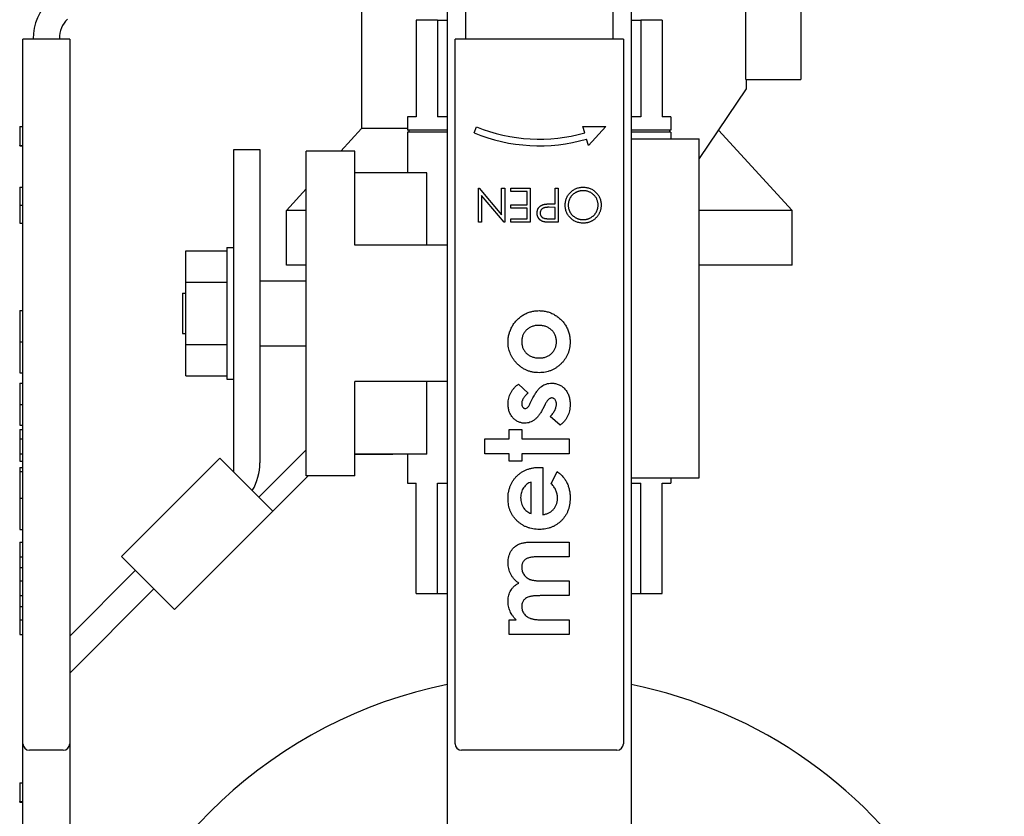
# Model space of a CAD drawing. Header units: inches. Extents: x 24 to 1128, y -69 to 748.
# Tile 250 of 256: x 411.44 to 415.94, y 199.25 to 202.89. Entities that reach past the tile are written whole.
import ezdxf

# ---------------------------------------------------------------- set-up
doc = ezdxf.new("R2010")
doc.units = ezdxf.units.IN
doc.header["$LTSCALE"] = 32
doc.header["$MEASUREMENT"] = 0
doc.layers.add('Visible (ANSI)', color=7, linetype='Continuous', lineweight=30)

msp = doc.modelspace()

# ---------------------------------------------------------------- linework, layer by layer
at = {"layer": 'Visible (ANSI)'}
for p, q in [((415.01038, 203.24367), (415.01038, 202.61867)), ((413.39563, 203.19586), (413.39563, 198.76867)), ((414.23563, 203.19586), (414.23563, 198.76867)), ((413.00313, 203.11367), (413.00313, 202.39367)), ((414.76038, 202.61867), (414.76038, 203.13042)), ((413.47813, 202.98043), (413.47813, 202.80366)), ((414.15313, 202.80366), (414.15313, 202.98043)), ((413.35109, 202.88867), (413.25313, 202.88867)), ((413.25313, 202.88867), (413.25313, 202.44667)), ((413.35109, 202.88867), (413.35109, 202.44667)), ((413.35109, 202.88867), (413.39563, 202.88867)), ((414.23563, 202.88867), (414.28018, 202.88867)), ((414.37813, 202.88867), (414.28018, 202.88867)), ((414.28018, 202.88867), (414.28018, 202.44667)), ((414.37813, 202.88867), (414.37813, 202.44667)), ((411.45703, 199.58167), (411.45703, 202.80167)), ((411.48703, 202.80167), (411.45703, 202.80167)), ((411.64063, 202.80167), (411.48703, 202.80167)), ((411.50403, 202.80167), (411.50403, 202.80366)), ((411.62363, 202.80589), (411.62363, 202.80167)), ((411.67063, 202.80167), (411.64063, 202.80167)), ((411.67063, 202.80167), (411.67063, 199.58167)), ((413.46113, 202.80167), (413.43113, 202.80167)), ((413.43113, 199.58167), (413.43113, 202.80167)), ((414.17013, 202.80167), (413.46113, 202.80167)), ((413.47813, 202.80167), (413.47813, 202.80366)), ((414.15313, 202.80167), (414.15313, 202.80366)), ((414.20013, 202.80167), (414.17013, 202.80167)), ((414.20013, 202.80167), (414.20013, 199.58167)), ((414.76038, 202.61867), (415.01038, 202.61867)), ((414.76063, 202.61867), (414.76063, 202.57473)), ((414.76063, 202.57473), (414.54663, 202.25741)), ((413.25313, 202.44667), (413.21463, 202.44667)), ((413.21463, 202.44667), (413.21463, 202.38667)), ((413.39563, 202.44667), (413.35109, 202.44667)), ((414.28018, 202.44667), (414.23563, 202.44667)), ((414.41663, 202.44667), (414.37813, 202.44667)), ((414.41663, 202.44667), (414.41663, 202.38667)), ((411.44203, 202.40333), (411.45703, 202.40333)), ((411.44203, 202.40333), (411.44203, 202.31687)), ((413.00313, 202.39367), (412.90906, 202.29067)), ((413.21463, 202.39367), (413.00313, 202.39367)), ((413.51819, 202.37394), (413.52963, 202.40167)), ((414.01563, 202.40333), (414.11973, 202.40333)), ((414.02397, 202.37451), (414.01563, 202.40333)), ((414.11973, 202.40333), (414.04063, 202.31687)), ((413.39563, 202.38667), (413.21463, 202.38667)), ((413.39563, 202.37667), (413.21463, 202.37667)), ((413.21463, 202.37667), (413.21463, 202.19167)), ((413.22063, 202.38667), (413.22063, 202.37667)), ((414.41663, 202.38667), (414.23563, 202.38667)), ((414.41663, 202.37667), (414.23563, 202.37667)), ((414.41063, 202.38667), (414.41063, 202.37667)), ((414.41663, 202.37667), (414.41663, 202.34667)), ((414.63411, 202.38712), (414.97063, 202.01867)), ((411.44203, 202.315), (411.44203, 202.31687)), ((411.44203, 202.31687), (411.45703, 202.31687)), ((411.44203, 202.315), (411.45703, 202.315)), ((414.04063, 202.31687), (414.0323, 202.34569)), ((414.23563, 202.34667), (414.54663, 202.34667)), ((414.54663, 200.79667), (414.54663, 202.34667)), ((412.42003, 200.82321), (412.42003, 202.29867)), ((412.42003, 202.29867), (412.53963, 202.29867)), ((412.53963, 202.29867), (412.53963, 200.86626)), ((412.75163, 200.80667), (412.75163, 202.29067)), ((412.97363, 202.29067), (412.75163, 202.29067)), ((412.97363, 201.86067), (412.97363, 202.29067)), ((413.30196, 202.19167), (412.97363, 202.19167)), ((413.30196, 201.86067), (413.30196, 202.19167)), ((411.44203, 202.12568), (411.44203, 202.04423)), ((411.44203, 202.12568), (411.45703, 202.12568)), ((412.75163, 202.1183), (412.66063, 202.01867)), ((413.53772, 202.12167), (413.54091, 202.12167)), ((413.53772, 201.96542), (413.53772, 202.12167)), ((413.54091, 202.12167), (413.64389, 201.99897)), ((413.55174, 202.0884), (413.55174, 201.96542)), ((413.65497, 201.96542), (413.55174, 202.0884)), ((413.64389, 202.12167), (413.65791, 202.12167)), ((413.64389, 201.99897), (413.64389, 202.12167)), ((413.65791, 202.12167), (413.65791, 201.96542)), ((413.68595, 202.12167), (413.77409, 202.12167)), ((413.68595, 202.10564), (413.68595, 202.12167)), ((413.76007, 202.10564), (413.68595, 202.10564)), ((413.76007, 202.04555), (413.76007, 202.10564)), ((413.77409, 202.12167), (413.77409, 201.96542)), ((413.88828, 202.12167), (413.9023, 202.12167)), ((413.88828, 202.04955), (413.88828, 202.12167)), ((413.9023, 202.12167), (413.9023, 201.96542)), ((411.44203, 202.04423), (411.44203, 201.96141)), ((411.44203, 202.04423), (411.45703, 202.04423)), ((413.68595, 202.04555), (413.76007, 202.04555)), ((413.68595, 202.02952), (413.68595, 202.04555)), ((413.88828, 202.03353), (413.86092, 202.03387)), ((413.8771, 202.04955), (413.88828, 202.04955)), ((413.88828, 201.98145), (413.88828, 202.03353)), ((412.75163, 202.01867), (412.66063, 202.01867)), ((412.66063, 201.76867), (412.66063, 202.01867)), ((413.76007, 202.02952), (413.68595, 202.02952)), ((413.76007, 201.98145), (413.76007, 202.02952)), ((414.97063, 202.01867), (414.54663, 202.01867)), ((414.97063, 201.76867), (414.97063, 202.01867)), ((411.44203, 201.96141), (411.45703, 201.96141)), ((413.55174, 201.96542), (413.53772, 201.96542)), ((413.65791, 201.96542), (413.65497, 201.96542)), ((413.68595, 201.98145), (413.76007, 201.98145)), ((413.68595, 201.96542), (413.68595, 201.98145)), ((413.77409, 201.96542), (413.68595, 201.96542)), ((413.8597, 201.98145), (413.88828, 201.98145)), ((413.9023, 201.96542), (413.87166, 201.96542)), ((413.39463, 201.86067), (412.97363, 201.86067)), ((413.39463, 201.86067), (413.39563, 201.86067)), ((413.39463, 201.86067), (413.39463, 201.23667)), ((412.20153, 201.83417), (412.38903, 201.83417)), ((412.20153, 201.69142), (412.20153, 201.83417)), ((412.38903, 201.84967), (412.38903, 201.24767)), ((412.38903, 201.84967), (412.42003, 201.84967)), ((412.75163, 201.76867), (412.66063, 201.76867)), ((414.97063, 201.76867), (414.54663, 201.76867)), ((412.20153, 201.69142), (412.38903, 201.69142)), ((412.20153, 201.40592), (412.20153, 201.69142)), ((412.53963, 201.69742), (412.75163, 201.69742)), ((412.18563, 201.64067), (412.18563, 201.45667)), ((412.18563, 201.64067), (412.20153, 201.64067)), ((411.44203, 201.56125), (411.44203, 201.41807)), ((411.44203, 201.56125), (411.45703, 201.56125)), ((412.18563, 201.45667), (412.20153, 201.45667)), ((411.44203, 201.41807), (411.44203, 201.27759)), ((411.44203, 201.41807), (411.45703, 201.41807)), ((412.20153, 201.40592), (412.38903, 201.40592)), ((412.20153, 201.26317), (412.20153, 201.40592)), ((412.53963, 201.39992), (412.75163, 201.39992)), ((411.44203, 201.27759), (411.45703, 201.27759)), ((411.44203, 201.22951), (411.45703, 201.22951)), ((411.44203, 201.22951), (411.44203, 201.13186)), ((412.20153, 201.26317), (412.38903, 201.26317)), ((412.38903, 201.24767), (412.42003, 201.24767)), ((413.39463, 201.23667), (412.97363, 201.23667)), ((412.97363, 200.80667), (412.97363, 201.23667)), ((413.30196, 200.90567), (413.30196, 201.23667)), ((413.39463, 201.23667), (413.39563, 201.23667)), ((413.7203, 201.22471), (413.76455, 201.18354)), ((413.77492, 201.13802), (413.78724, 201.16236)), ((413.84297, 201.13329), (413.83171, 201.11097)), ((411.44203, 201.13186), (411.45703, 201.13186)), ((411.44203, 201.13186), (411.44203, 201.03721)), ((413.91081, 201.03721), (413.86551, 201.078)), ((411.44203, 201.03721), (411.45703, 201.03721)), ((411.44203, 201.01798), (411.45703, 201.01798)), ((411.44203, 201.01798), (411.44203, 200.97471)), ((413.67801, 201.01798), (413.7357, 201.01798)), ((413.67801, 200.97471), (413.67801, 201.01798)), ((413.7357, 201.01798), (413.7357, 200.97471)), ((411.44203, 200.97471), (411.45703, 200.97471)), ((411.44203, 200.97471), (411.44203, 200.9074)), ((413.56743, 200.97471), (413.67801, 200.97471)), ((413.56743, 200.9074), (413.56743, 200.97471)), ((413.7357, 200.97471), (413.95205, 200.97471)), ((413.95205, 200.97471), (413.95205, 200.9074)), ((412.53494, 200.7083), (412.75163, 200.925)), ((411.44203, 200.9074), (411.44203, 200.87375)), ((411.44203, 200.9074), (411.45703, 200.9074)), ((411.44203, 200.87375), (411.45703, 200.87375)), ((411.90759, 200.43762), (412.35661, 200.88664)), ((412.35661, 200.88664), (412.59837, 200.64488)), ((413.30196, 200.90567), (412.97363, 200.90567)), ((413.14646, 200.90297), (412.97363, 200.90297)), ((413.14646, 200.90567), (413.14646, 200.90297)), ((413.21463, 200.90567), (413.21463, 200.77267)), ((413.67801, 200.9074), (413.56743, 200.9074)), ((413.67801, 200.87375), (413.67801, 200.9074)), ((413.7357, 200.87375), (413.67801, 200.87375)), ((413.7357, 200.9074), (413.7357, 200.87375)), ((413.95205, 200.9074), (413.7357, 200.9074)), ((411.44203, 200.8449), (411.44203, 200.84467)), ((411.44203, 200.8449), (411.45703, 200.8449)), ((411.44203, 200.84467), (411.44203, 200.82567)), ((411.44203, 200.84467), (411.45703, 200.84467)), ((411.44203, 200.82567), (411.44203, 200.7042)), ((411.44203, 200.82567), (411.45703, 200.82567)), ((413.81916, 200.8449), (413.83186, 200.84467)), ((413.83186, 200.84467), (413.83186, 200.62855)), ((413.87069, 200.76933), (413.89751, 200.82567)), ((412.76016, 200.80667), (412.59837, 200.64488)), ((412.97363, 200.80667), (412.75163, 200.80667)), ((413.21463, 200.77267), (413.25313, 200.77267)), ((413.25313, 200.26867), (413.25313, 200.77267)), ((413.35109, 200.26867), (413.35109, 200.77267)), ((413.35109, 200.77267), (413.39563, 200.77267)), ((413.77897, 200.63336), (413.77897, 200.77759)), ((414.23563, 200.79667), (414.54663, 200.79667)), ((414.23563, 200.77267), (414.28018, 200.77267)), ((414.28018, 200.26867), (414.28018, 200.77267)), ((414.37813, 200.26867), (414.37813, 200.77267)), ((414.37813, 200.77267), (414.41663, 200.77267)), ((414.41663, 200.79667), (414.41663, 200.77267)), ((411.44203, 200.7042), (411.44203, 200.56125)), ((411.44203, 200.7042), (411.45703, 200.7042)), ((412.59837, 200.64488), (412.14935, 200.19586)), ((411.44203, 200.56125), (411.45703, 200.56125)), ((411.44203, 200.50355), (411.45703, 200.50355)), ((411.44203, 200.50355), (411.44203, 200.43625)), ((413.79264, 200.50355), (413.95205, 200.50355)), ((413.95205, 200.50355), (413.95205, 200.43625)), ((411.44203, 200.43625), (411.44203, 200.38772)), ((411.44203, 200.43625), (411.45703, 200.43625)), ((412.14935, 200.19586), (411.90759, 200.43762)), ((413.95205, 200.43625), (413.81443, 200.43625)), ((411.44203, 200.38772), (411.45703, 200.38772)), ((411.44203, 200.38772), (411.44203, 200.32567)), ((411.67063, 200.07381), (411.97102, 200.3742)), ((411.44203, 200.32567), (411.45703, 200.32567)), ((411.44203, 200.32567), (411.44203, 200.25836)), ((413.82968, 200.32567), (413.95205, 200.32567)), ((413.95205, 200.32567), (413.95205, 200.25836)), ((412.05559, 200.28963), (411.67063, 199.90467)), ((411.44203, 200.25836), (411.44203, 200.20878)), ((411.44203, 200.25836), (411.45703, 200.25836)), ((413.25313, 200.26867), (413.35109, 200.26867)), ((413.35109, 200.26867), (413.39563, 200.26867)), ((413.95205, 200.25836), (413.82066, 200.25836)), ((414.23563, 200.26867), (414.28018, 200.26867)), ((414.28018, 200.26867), (414.37813, 200.26867)), ((411.44203, 200.20878), (411.45703, 200.20878)), ((411.44203, 200.20878), (411.44203, 200.14778)), ((411.44203, 200.14778), (411.45703, 200.14778)), ((411.44203, 200.14778), (411.44203, 200.08048)), ((413.67801, 200.14778), (413.71076, 200.14778)), ((413.67801, 200.08048), (413.67801, 200.14778)), ((413.83141, 200.14778), (413.95205, 200.14778)), ((413.95205, 200.14778), (413.95205, 200.08048)), ((411.44203, 200.08048), (411.45703, 200.08048)), ((413.95205, 200.08048), (413.67801, 200.08048)), ((411.45703, 196.85867), (411.45703, 199.58167)), ((411.67063, 199.58167), (411.67063, 196.88867)), ((411.64063, 199.55167), (411.48703, 199.55167)), ((414.17013, 199.55167), (413.46113, 199.55167)), ((411.44203, 199.40333), (411.45703, 199.40333)), ((411.44203, 199.40333), (411.44203, 199.31687)), ((411.44203, 199.315), (411.44203, 199.31687)), ((411.44203, 199.31687), (411.45703, 199.31687)), ((411.44203, 199.315), (411.45703, 199.315))]:
    msp.add_line(p, q, dxfattribs=at)
for centre, radius, start, end in [((411.75403, 202.80366), 0.25, 135, 180), ((411.74863, 202.80589), 0.125, 135, 180), ((413.81563, 203.095), 0.75, 247.5837, 286.12762), ((413.81563, 203.095), 0.78, 247.5837, 286.12762), ((412.28963, 200.86626), 0.25, 329.3031, 0), ((413.81563, 197.76867), 2.125, 101.3994, 164.76653), ((413.81563, 197.76867), 2.125, 342.89448, 78.6006), ((411.48703, 199.58167), 0.03, 180, 270), ((411.64063, 199.58167), 0.03, 270, 0), ((413.46113, 199.58167), 0.03, 180, 270), ((414.17013, 199.58167), 0.03, 270, 0)]:
    msp.add_arc(centre, radius, start, end, dxfattribs=at)
for points, knots in [([(413.93435, 202.04348), (413.93442, 202.04629), (413.93456, 202.05183), (413.93572, 202.05996), (413.93756, 202.06778), (413.94016, 202.07526), (413.94354, 202.08241), (413.94767, 202.08924), (413.95254, 202.09573), (413.95808, 202.10182), (413.96414, 202.10739), (413.97059, 202.1123), (413.97741, 202.11642), (413.98453, 202.11983), (413.992, 202.12243), (413.99978, 202.12431), (414.00789, 202.12547), (414.01342, 202.12561), (414.01623, 202.12568)], [0, 0, 0, 0, 0.0652343, 0.1285843, 0.1903431, 0.251408, 0.3122056, 0.3736141, 0.436264, 0.5004073, 0.5645349, 0.6271371, 0.6883383, 0.7492396, 0.8100758, 0.8716556, 0.9347657, 1, 1, 1, 1]), ([(414.01623, 202.12568), (414.01906, 202.12561), (414.02464, 202.12547), (414.03284, 202.1243), (414.04071, 202.12247), (414.04823, 202.11986), (414.05541, 202.11649), (414.06226, 202.11237), (414.06876, 202.10749), (414.07485, 202.10194), (414.08042, 202.09591), (414.08527, 202.08944), (414.08939, 202.08267), (414.09275, 202.07558), (414.09542, 202.0682), (414.09723, 202.06047), (414.09841, 202.05246), (414.09854, 202.047), (414.09861, 202.04423)], [0, 0, 0, 0, 0.0658189, 0.1297465, 0.192072, 0.2534594, 0.3145696, 0.3762799, 0.4390257, 0.503267, 0.5674928, 0.6297048, 0.6909996, 0.7514517, 0.8120044, 0.8731497, 0.9356355, 1, 1, 1, 1]), ([(414.0168, 202.10965), (414.01525, 202.10963), (414.01219, 202.10959), (414.00763, 202.10916), (414.00315, 202.10848), (413.99877, 202.1075), (413.99446, 202.10629), (413.99026, 202.10478), (413.98615, 202.10298), (413.98213, 202.10097), (413.97827, 202.09868), (413.9746, 202.09622), (413.97116, 202.09354), (413.96793, 202.09066), (413.96493, 202.08755), (413.96213, 202.08427), (413.95959, 202.08076), (413.95726, 202.0771), (413.95515, 202.07328), (413.95334, 202.06933), (413.95179, 202.06528), (413.95055, 202.06111), (413.94957, 202.05684), (413.9489, 202.05247), (413.94843, 202.048), (413.94839, 202.04498), (413.94837, 202.04345)], [0, 0, 0, 0, 0.0436389, 0.0865491, 0.1291943, 0.1714588, 0.2134438, 0.2553979, 0.2975069, 0.3400837, 0.382496, 0.4241069, 0.4648486, 0.5055551, 0.5462017, 0.5867724, 0.6272746, 0.6684858, 0.7095112, 0.7503955, 0.7910688, 0.8320051, 0.8731193, 0.9145996, 0.9569503, 1, 1, 1, 1]), ([(414.08459, 202.04417), (414.08453, 202.04643), (414.08442, 202.05087), (414.08344, 202.05738), (414.08192, 202.06364), (414.07972, 202.06961), (414.07691, 202.07533), (414.07349, 202.08077), (414.06941, 202.08592), (414.06478, 202.09076), (414.05972, 202.09517), (414.05435, 202.09905), (414.04871, 202.10231), (414.04284, 202.10504), (414.03668, 202.1071), (414.03028, 202.10856), (414.02363, 202.10951), (414.01909, 202.1096), (414.0168, 202.10965)], [0, 0, 0, 0, 0.0645014, 0.1268942, 0.187739, 0.2484197, 0.3085858, 0.3695803, 0.4318217, 0.4961719, 0.5606574, 0.6234915, 0.6852449, 0.7466429, 0.8083351, 0.8704914, 0.9343195, 1, 1, 1, 1]), ([(413.80615, 202.00733), (413.80616, 202.00862), (413.8062, 202.01113), (413.80664, 202.01481), (413.80724, 202.01832), (413.80815, 202.02166), (413.80935, 202.02482), (413.81076, 202.02783), (413.81245, 202.03064), (413.8144, 202.03327), (413.81657, 202.03573), (413.81895, 202.03798), (413.82152, 202.04002), (413.82429, 202.04185), (413.82728, 202.04343), (413.83045, 202.04485), (413.83381, 202.04604), (413.83614, 202.04667), (413.83732, 202.04699)], [0, 0, 0, 0, 0.0701189, 0.1371924, 0.2020162, 0.2646314, 0.3261165, 0.3860103, 0.4458118, 0.5052977, 0.5646333, 0.6242826, 0.683902, 0.7439528, 0.8053877, 0.868388, 0.933084, 1, 1, 1, 1]), ([(413.86092, 202.03387), (413.85959, 202.03387), (413.85701, 202.03387), (413.85328, 202.0337), (413.84983, 202.03349), (413.84665, 202.03319), (413.84375, 202.03278), (413.84114, 202.03228), (413.83879, 202.03174), (413.83608, 202.03083), (413.83304, 202.02943), (413.82971, 202.02739), (413.82692, 202.02475), (413.82451, 202.02179), (413.82255, 202.0185), (413.82118, 202.01497), (413.82033, 202.01124), (413.82022, 202.00869), (413.82017, 202.00739)], [0, 0, 0, 0, 0.0725466, 0.1400498, 0.2025188, 0.2606047, 0.313264, 0.3617272, 0.4048899, 0.444319, 0.5165995, 0.5864091, 0.6549956, 0.7243019, 0.793411, 0.86161, 0.9295377, 1, 1, 1, 1]), ([(413.83732, 202.04699), (413.8383, 202.0472), (413.84044, 202.04765), (413.84398, 202.04816), (413.84809, 202.04858), (413.85278, 202.04898), (413.85804, 202.04918), (413.86387, 202.04943), (413.87029, 202.04954), (413.87477, 202.04955), (413.8771, 202.04955)], [0, 0, 0, 0, 0.0751716, 0.1647429, 0.2680114, 0.385964, 0.5177993, 0.6636978, 0.8244168, 1, 1, 1, 1]), ([(414.01748, 201.96141), (414.01459, 201.96149), (414.00891, 201.96163), (414.00056, 201.96275), (413.99257, 201.96459), (413.98493, 201.96719), (413.97767, 201.97056), (413.97077, 201.97466), (413.96424, 201.9795), (413.95814, 201.98502), (413.95257, 201.99107), (413.94769, 201.99754), (413.94357, 202.00436), (413.9402, 202.01153), (413.93755, 202.01902), (413.93572, 202.02689), (413.93456, 202.03507), (413.93442, 202.04065), (413.93435, 202.04348)], [0, 0, 0, 0, 0.0665665, 0.1307421, 0.1933478, 0.2549983, 0.3161192, 0.3772642, 0.4393999, 0.5028052, 0.5663562, 0.6282508, 0.6891071, 0.7493579, 0.8101796, 0.8716166, 0.9348726, 1, 1, 1, 1]), ([(413.94837, 202.04345), (413.94839, 202.04194), (413.94843, 202.03893), (413.9489, 202.03449), (413.94957, 202.03015), (413.95054, 202.02593), (413.9518, 202.02181), (413.95334, 202.01782), (413.95516, 202.01393), (413.95725, 202.01015), (413.9596, 202.00653), (413.96217, 202.00307), (413.96499, 201.99983), (413.968, 201.99673), (413.97127, 201.99384), (413.97479, 201.99118), (413.97848, 201.9886), (413.98241, 201.98633), (413.98646, 201.98422), (413.99062, 201.98242), (413.99483, 201.98087), (413.9991, 201.97961), (414.00345, 201.97864), (414.00785, 201.97797), (414.0123, 201.97749), (414.01529, 201.97746), (414.0168, 201.97744)], [0, 0, 0, 0, 0.0429116, 0.085123, 0.1264629, 0.1674393, 0.2079592, 0.248229, 0.2887262, 0.3296427, 0.3705068, 0.4110947, 0.4517817, 0.4923654, 0.533442, 0.5752157, 0.6175565, 0.660784, 0.704049, 0.7469728, 0.7891811, 0.8311179, 0.8732484, 0.9151728, 0.9573842, 1, 1, 1, 1]), ([(414.0168, 201.97744), (414.01828, 201.97746), (414.02123, 201.97749), (414.02562, 201.97797), (414.02995, 201.97864), (414.03421, 201.97962), (414.03842, 201.98088), (414.04258, 201.9824), (414.04667, 201.98424), (414.05068, 201.98631), (414.05453, 201.98866), (414.05823, 201.99116), (414.06167, 201.99389), (414.0649, 201.9968), (414.06792, 201.99992), (414.07073, 202.00322), (414.07331, 202.00672), (414.07565, 202.01041), (414.07774, 202.01425), (414.0796, 202.01819), (414.08115, 202.02226), (414.08237, 202.02644), (414.08341, 202.03072), (414.08406, 202.03511), (414.08454, 202.0396), (414.08457, 202.04264), (414.08459, 202.04417)], [0, 0, 0, 0, 0.0420169, 0.0836322, 0.1249648, 0.1662222, 0.2075844, 0.2495075, 0.2916118, 0.3346064, 0.3774695, 0.4193916, 0.4608732, 0.501919, 0.5427073, 0.5838362, 0.6246544, 0.6660092, 0.707437, 0.7485882, 0.7894032, 0.8307655, 0.8720896, 0.9140065, 0.9565047, 1, 1, 1, 1]), ([(414.09861, 202.04423), (414.09859, 202.04237), (414.09854, 202.03868), (414.09797, 202.0332), (414.09714, 202.0278), (414.09596, 202.02251), (414.0944, 202.01733), (414.09257, 202.01223), (414.09033, 202.00727), (414.0878, 202.00241), (414.08498, 201.99774), (414.08186, 201.99333), (414.07855, 201.98913), (414.07493, 201.98527), (414.07111, 201.98161), (414.06702, 201.97823), (414.0627, 201.97509), (414.05813, 201.97226), (414.05342, 201.9697), (414.04856, 201.9675), (414.04362, 201.96561), (414.03857, 201.96409), (414.03344, 201.96288), (414.02821, 201.96206), (414.02288, 201.96148), (414.01929, 201.96144), (414.01748, 201.96141)], [0, 0, 0, 0, 0.043209, 0.0858729, 0.12812, 0.170152, 0.2119176, 0.253753, 0.2960064, 0.3384434, 0.3810154, 0.4228205, 0.4640891, 0.5051258, 0.545975, 0.5869852, 0.6283386, 0.6700838, 0.7119916, 0.7530392, 0.7940494, 0.8348855, 0.8754983, 0.9165473, 0.9580038, 1, 1, 1, 1]), ([(413.83607, 201.96777), (413.83499, 201.96806), (413.83285, 201.96865), (413.82978, 201.96982), (413.82685, 201.97121), (413.82406, 201.97278), (413.82146, 201.97463), (413.81896, 201.97663), (413.81665, 201.97889), (413.8145, 201.98136), (413.81251, 201.98401), (413.81084, 201.98687), (413.80937, 201.98987), (413.80818, 201.99304), (413.80729, 201.99639), (413.80663, 201.99989), (413.80621, 202.00355), (413.80617, 202.00606), (413.80615, 202.00733)], [0, 0, 0, 0, 0.0624719, 0.1234716, 0.1833832, 0.2431163, 0.3020809, 0.3612865, 0.42141, 0.4824903, 0.5441013, 0.6057205, 0.6671855, 0.7300254, 0.7945821, 0.8603668, 0.9289182, 1, 1, 1, 1]), ([(413.82017, 202.00739), (413.82022, 202.00614), (413.82034, 202.00364), (413.82117, 201.99998), (413.82257, 201.99649), (413.82451, 201.99323), (413.82686, 201.99028), (413.8296, 201.9877), (413.83272, 201.98565), (413.8356, 201.98428), (413.83818, 201.98347), (413.84041, 201.98289), (413.84294, 201.98249), (413.84574, 201.9821), (413.84882, 201.98179), (413.8522, 201.98158), (413.85585, 201.98145), (413.85839, 201.98145), (413.8597, 201.98145)], [0, 0, 0, 0, 0.0700338, 0.1392185, 0.2081679, 0.2791337, 0.3499371, 0.4182944, 0.4875403, 0.5575765, 0.5954902, 0.638118, 0.6859574, 0.7382224, 0.7961316, 0.8585366, 0.9266681, 1, 1, 1, 1]), ([(413.87166, 201.96542), (413.86955, 201.96542), (413.86551, 201.96543), (413.85972, 201.96556), (413.85446, 201.96574), (413.84974, 201.96599), (413.84556, 201.96628), (413.84191, 201.9667), (413.83879, 201.96713), (413.83692, 201.96757), (413.83607, 201.96777)], [0, 0, 0, 0, 0.1769558, 0.3390551, 0.4863182, 0.6187809, 0.7356188, 0.8387425, 0.9264571, 1, 1, 1, 1]), ([(413.6732, 201.41777), (413.67326, 201.42095), (413.67337, 201.42725), (413.67431, 201.43664), (413.67583, 201.44586), (413.6778, 201.45497), (413.68056, 201.46388), (413.68388, 201.47265), (413.68768, 201.48135), (413.69221, 201.48976), (413.69713, 201.49794), (413.70254, 201.5057), (413.70843, 201.51297), (413.71464, 201.51988), (413.72145, 201.52612), (413.72852, 201.53208), (413.73612, 201.53744), (413.74406, 201.5424), (413.75229, 201.54682), (413.76076, 201.55066), (413.76935, 201.55399), (413.77815, 201.55659), (413.78706, 201.55875), (413.79619, 201.56011), (413.80544, 201.56108), (413.81167, 201.56119), (413.8148, 201.56125)], [0, 0, 0, 0, 0.0425985, 0.0843643, 0.1261423, 0.1677058, 0.209066, 0.2509729, 0.2931485, 0.3360415, 0.3787612, 0.4208927, 0.4626222, 0.5039144, 0.5451876, 0.5861381, 0.6277219, 0.6695845, 0.7114324, 0.7526905, 0.7939705, 0.8345917, 0.8755766, 0.9166395, 0.9580717, 1, 1, 1, 1]), ([(413.8148, 201.56125), (413.81796, 201.56119), (413.82424, 201.56107), (413.83358, 201.56015), (413.84275, 201.55862), (413.85181, 201.55664), (413.86064, 201.55389), (413.86937, 201.55067), (413.87789, 201.54672), (413.88629, 201.54236), (413.89431, 201.53736), (413.90199, 201.53201), (413.90912, 201.52607), (413.91592, 201.51988), (413.92217, 201.51315), (413.92796, 201.50598), (413.93337, 201.49842), (413.93826, 201.49044), (413.94256, 201.48213), (413.94644, 201.47363), (413.94967, 201.46489), (413.95231, 201.45593), (413.95435, 201.44675), (413.95573, 201.43735), (413.95669, 201.42778), (413.9568, 201.42132), (413.95686, 201.41807)], [0, 0, 0, 0, 0.0421678, 0.0838391, 0.1251923, 0.1663354, 0.207602, 0.2486701, 0.2905824, 0.3329262, 0.3749784, 0.4167409, 0.4578568, 0.498809, 0.539516, 0.5804204, 0.62191, 0.6635021, 0.7053943, 0.7468637, 0.7882454, 0.8297364, 0.8715324, 0.9138247, 0.9564949, 1, 1, 1, 1]), ([(413.81465, 201.49394), (413.8118, 201.49389), (413.80619, 201.49379), (413.79799, 201.49279), (413.79021, 201.49116), (413.78289, 201.4888), (413.77592, 201.48587), (413.76936, 201.48227), (413.76324, 201.47793), (413.75758, 201.47302), (413.75247, 201.46759), (413.74792, 201.46183), (413.74416, 201.45561), (413.74105, 201.44904), (413.73866, 201.44211), (413.73689, 201.43482), (413.73596, 201.42715), (413.73579, 201.42192), (413.7357, 201.41927)], [0, 0, 0, 0, 0.0702434, 0.1378403, 0.2026975, 0.2654055, 0.3269384, 0.3881253, 0.4491166, 0.5111008, 0.5720859, 0.6321973, 0.691339, 0.7505639, 0.8105458, 0.8713348, 0.9346536, 1, 1, 1, 1]), ([(413.89436, 201.41904), (413.89428, 201.42168), (413.89414, 201.42684), (413.89305, 201.43441), (413.89134, 201.44163), (413.88892, 201.44855), (413.88576, 201.45509), (413.88188, 201.46129), (413.87737, 201.46719), (413.8721, 201.47262), (413.86638, 201.47764), (413.86017, 201.48204), (413.85354, 201.48572), (413.84651, 201.48874), (413.83911, 201.49108), (413.83131, 201.4927), (413.82313, 201.49381), (413.81751, 201.4939), (413.81465, 201.49394)], [0, 0, 0, 0, 0.064469, 0.1263967, 0.1869392, 0.2460992, 0.3053481, 0.3645717, 0.4249244, 0.4869522, 0.5495505, 0.6111493, 0.6729219, 0.7350103, 0.7980486, 0.8626429, 0.9300413, 1, 1, 1, 1]), ([(413.70994, 201.32409), (413.70699, 201.32749), (413.70116, 201.3342), (413.69378, 201.34509), (413.6874, 201.35625), (413.68216, 201.3678), (413.67821, 201.37977), (413.67533, 201.39212), (413.67356, 201.40482), (413.67332, 201.41343), (413.6732, 201.41777)], [0, 0, 0, 0, 0.1310144, 0.2584644, 0.3825798, 0.5049906, 0.6272275, 0.7492967, 0.8736904, 1, 1, 1, 1]), ([(413.7357, 201.41927), (413.73579, 201.41666), (413.73596, 201.41153), (413.73688, 201.40398), (413.73875, 201.39684), (413.74114, 201.38996), (413.74433, 201.38348), (413.74806, 201.3772), (413.75273, 201.37147), (413.75785, 201.36599), (413.76354, 201.36102), (413.76974, 201.35678), (413.77621, 201.353), (413.78319, 201.35013), (413.79049, 201.34775), (413.79822, 201.34614), (413.80631, 201.34502), (413.81185, 201.34494), (413.81465, 201.3449)], [0, 0, 0, 0, 0.0644156, 0.1268029, 0.1874227, 0.2465175, 0.3062853, 0.3657031, 0.4264774, 0.4886218, 0.5508955, 0.6126785, 0.673914, 0.7357342, 0.798735, 0.8632901, 0.9306652, 1, 1, 1, 1]), ([(413.81465, 201.3449), (413.81756, 201.34495), (413.82324, 201.34504), (413.83154, 201.34604), (413.83941, 201.34769), (413.84685, 201.35002), (413.85391, 201.35296), (413.86054, 201.35657), (413.86672, 201.36088), (413.87242, 201.36577), (413.8776, 201.37112), (413.88204, 201.37698), (413.8859, 201.38311), (413.889, 201.38965), (413.8914, 201.3965), (413.89316, 201.40369), (413.89411, 201.41125), (413.89427, 201.41641), (413.89436, 201.41904)], [0, 0, 0, 0, 0.0713582, 0.1394558, 0.204809, 0.2685875, 0.330587, 0.3922135, 0.4536095, 0.5150917, 0.5764016, 0.6360395, 0.6954074, 0.7539806, 0.8132848, 0.8733773, 0.9353738, 1, 1, 1, 1]), ([(413.95686, 201.41807), (413.95672, 201.4133), (413.95644, 201.40391), (413.95455, 201.39009), (413.9513, 201.3768), (413.94678, 201.36404), (413.94097, 201.35179), (413.93379, 201.34014), (413.92537, 201.329), (413.91578, 201.31854), (413.90526, 201.30896), (413.89403, 201.30059), (413.88226, 201.29349), (413.86994, 201.28765), (413.85704, 201.28315), (413.84361, 201.27989), (413.82961, 201.278), (413.82009, 201.27773), (413.81526, 201.27759)], [0, 0, 0, 0, 0.0643749, 0.126884, 0.1882007, 0.2488941, 0.3095988, 0.3711253, 0.4334655, 0.4981431, 0.5625928, 0.6254745, 0.6871145, 0.748125, 0.8094567, 0.8714311, 0.9346109, 1, 1, 1, 1]), ([(413.81526, 201.27759), (413.81009, 201.27774), (413.79993, 201.27802), (413.78506, 201.28026), (413.77082, 201.28385), (413.75724, 201.28899), (413.74432, 201.29556), (413.73207, 201.30359), (413.7205, 201.3131), (413.7135, 201.32039), (413.70994, 201.32409)], [0, 0, 0, 0, 0.1304891, 0.2564737, 0.3792365, 0.5009777, 0.6223665, 0.7448551, 0.8702585, 1, 1, 1, 1]), ([(413.6732, 201.13524), (413.67335, 201.1396), (413.67363, 201.14827), (413.67594, 201.16105), (413.67982, 201.1734), (413.68517, 201.18527), (413.69189, 201.19652), (413.70005, 201.2069), (413.70945, 201.21648), (413.71665, 201.22194), (413.7203, 201.22471)], [0, 0, 0, 0, 0.1245738, 0.2472569, 0.3693327, 0.4931434, 0.6181756, 0.7424249, 0.8692846, 1, 1, 1, 1]), ([(413.78724, 201.16236), (413.78881, 201.16545), (413.79186, 201.17146), (413.79678, 201.17991), (413.80155, 201.18771), (413.80644, 201.19471), (413.81136, 201.20095), (413.81637, 201.20638), (413.8213, 201.21115), (413.82791, 201.21647), (413.83671, 201.22178), (413.84816, 201.22621), (413.86042, 201.22904), (413.8689, 201.22935), (413.87325, 201.22951)], [0, 0, 0, 0, 0.0897245, 0.1740823, 0.2525535, 0.3259769, 0.3945979, 0.457803, 0.5168462, 0.5716216, 0.6767186, 0.7810237, 0.8877811, 1, 1, 1, 1]), ([(413.87325, 201.22951), (413.87618, 201.22942), (413.88192, 201.22923), (413.89037, 201.22803), (413.89841, 201.22589), (413.90615, 201.22306), (413.91347, 201.21926), (413.92039, 201.21464), (413.927, 201.20928), (413.93309, 201.20304), (413.93876, 201.1962), (413.94353, 201.1886), (413.94773, 201.18057), (413.951, 201.1719), (413.95366, 201.16271), (413.9555, 201.15293), (413.95666, 201.14258), (413.95679, 201.13549), (413.95686, 201.13186)], [0, 0, 0, 0, 0.0610375, 0.1194667, 0.1770912, 0.2338017, 0.290658, 0.3481694, 0.4066751, 0.4674631, 0.5293047, 0.5911617, 0.6538426, 0.7175075, 0.7836339, 0.8526055, 0.9244095, 1, 1, 1, 1]), ([(413.76455, 201.18354), (413.76227, 201.18149), (413.75792, 201.17755), (413.75199, 201.17153), (413.74705, 201.16561), (413.74291, 201.15988), (413.73972, 201.15423), (413.73744, 201.14871), (413.73598, 201.14333), (413.73579, 201.13975), (413.7357, 201.13802)], [0, 0, 0, 0, 0.1659558, 0.3174106, 0.4569503, 0.5833267, 0.6998463, 0.8068294, 0.9061161, 1, 1, 1, 1]), ([(413.7499, 201.04682), (413.74729, 201.04688), (413.74217, 201.047), (413.73464, 201.04828), (413.72741, 201.05021), (413.72046, 201.05294), (413.71378, 201.05643), (413.70741, 201.06071), (413.70134, 201.06583), (413.69562, 201.07162), (413.6904, 201.07805), (413.68578, 201.08492), (413.68184, 201.09223), (413.6787, 201.10003), (413.6762, 201.10822), (413.6745, 201.11685), (413.67342, 201.1259), (413.67328, 201.13208), (413.6732, 201.13524)], [0, 0, 0, 0, 0.0599397, 0.1176714, 0.1749276, 0.2318004, 0.2889639, 0.3478803, 0.4079526, 0.4710492, 0.5348846, 0.5979523, 0.661311, 0.725346, 0.7909077, 0.8578574, 0.9274074, 1, 1, 1, 1]), ([(413.7357, 201.13802), (413.73576, 201.13626), (413.73586, 201.1329), (413.73674, 201.12815), (413.73826, 201.12398), (413.74034, 201.12045), (413.74289, 201.11762), (413.74581, 201.11563), (413.74902, 201.1143), (413.75129, 201.11419), (413.75245, 201.11413)], [0, 0, 0, 0, 0.1618835, 0.3099566, 0.4429114, 0.569225, 0.6852435, 0.7915512, 0.8931671, 1, 1, 1, 1]), ([(413.75245, 201.11413), (413.75422, 201.11433), (413.75788, 201.11473), (413.76213, 201.11752), (413.76527, 201.12121), (413.76819, 201.12547), (413.77145, 201.13123), (413.77368, 201.1356), (413.77492, 201.13802)], [0, 0, 0, 0, 0.1527836, 0.3170083, 0.4248891, 0.5733822, 0.7644717, 1, 1, 1, 1]), ([(413.87325, 201.16221), (413.87196, 201.16212), (413.86931, 201.16193), (413.86541, 201.16046), (413.86154, 201.15815), (413.8577, 201.15495), (413.85392, 201.15081), (413.85023, 201.14575), (413.84643, 201.13989), (413.84417, 201.13556), (413.84297, 201.13329)], [0, 0, 0, 0, 0.0880833, 0.180852, 0.2823447, 0.395671, 0.5219055, 0.6653045, 0.8242263, 1, 1, 1, 1]), ([(413.86551, 201.078), (413.86761, 201.07998), (413.87177, 201.08393), (413.87726, 201.09058), (413.88226, 201.09762), (413.88646, 201.10512), (413.88985, 201.11262), (413.89239, 201.11982), (413.89399, 201.12658), (413.89424, 201.13097), (413.89436, 201.13306)], [0, 0, 0, 0, 0.1359827, 0.2699702, 0.4054762, 0.5423007, 0.6743102, 0.7929593, 0.9017302, 1, 1, 1, 1]), ([(413.89436, 201.13306), (413.8943, 201.13514), (413.89418, 201.13915), (413.89297, 201.14485), (413.89094, 201.14989), (413.88813, 201.15418), (413.8849, 201.15774), (413.88123, 201.16024), (413.87734, 201.1619), (413.87462, 201.16211), (413.87325, 201.16221)], [0, 0, 0, 0, 0.1568765, 0.3015599, 0.4360959, 0.5643054, 0.6857716, 0.7956684, 0.8972681, 1, 1, 1, 1]), ([(413.83171, 201.11097), (413.82899, 201.10591), (413.82378, 201.0962), (413.81485, 201.08307), (413.80534, 201.07195), (413.7953, 201.06285), (413.78477, 201.05559), (413.77361, 201.05053), (413.76192, 201.04735), (413.75393, 201.047), (413.7499, 201.04682)], [0, 0, 0, 0, 0.157, 0.3013811, 0.4334689, 0.5561608, 0.6710903, 0.7817378, 0.8900521, 1, 1, 1, 1]), ([(413.95686, 201.13186), (413.9567, 201.12704), (413.9564, 201.11759), (413.95431, 201.10379), (413.95068, 201.09076), (413.94559, 201.07848), (413.93912, 201.06689), (413.93108, 201.05615), (413.92169, 201.04607), (413.91449, 201.0402), (413.91081, 201.03721)], [0, 0, 0, 0, 0.1321127, 0.2593255, 0.3820323, 0.5024963, 0.6231014, 0.745417, 0.8698661, 1, 1, 1, 1]), ([(413.6732, 200.70112), (413.67331, 200.70631), (413.67352, 200.7165), (413.67542, 200.73139), (413.67861, 200.74553), (413.68289, 200.75898), (413.68873, 200.77157), (413.69552, 200.78356), (413.7038, 200.79468), (413.71316, 200.80504), (413.72355, 200.8144), (413.73483, 200.82257), (413.7469, 200.82953), (413.75981, 200.83517), (413.77351, 200.83953), (413.78799, 200.84268), (413.80331, 200.84459), (413.8138, 200.84479), (413.81916, 200.8449)], [0, 0, 0, 0, 0.0675001, 0.1325295, 0.1949803, 0.2559819, 0.3157678, 0.3751797, 0.4350721, 0.495743, 0.5566558, 0.6166191, 0.6767583, 0.7376014, 0.7995332, 0.8635746, 0.9302207, 1, 1, 1, 1]), ([(413.89751, 200.82567), (413.89996, 200.82389), (413.90482, 200.82038), (413.91165, 200.81464), (413.91803, 200.80865), (413.92391, 200.80241), (413.92927, 200.79591), (413.93418, 200.78916), (413.93851, 200.78207), (413.94246, 200.77477), (413.94585, 200.76713), (413.94874, 200.75915), (413.95136, 200.75088), (413.95335, 200.74221), (413.95492, 200.73321), (413.95604, 200.72385), (413.95673, 200.71415), (413.95682, 200.70756), (413.95686, 200.7042)], [0, 0, 0, 0, 0.0642597, 0.1273282, 0.18942, 0.250008, 0.3093311, 0.3683866, 0.4271417, 0.4856871, 0.5445048, 0.6045863, 0.6658315, 0.7286686, 0.793472, 0.8599139, 0.9287016, 1, 1, 1, 1]), ([(413.77897, 200.77759), (413.77554, 200.77632), (413.76873, 200.7738), (413.75933, 200.76809), (413.75118, 200.76052), (413.74397, 200.75172), (413.73812, 200.74166), (413.73389, 200.73066), (413.73135, 200.71886), (413.73105, 200.71075), (413.7309, 200.7066)], [0, 0, 0, 0, 0.1192798, 0.2371592, 0.3564895, 0.4809607, 0.6078294, 0.735017, 0.8646887, 1, 1, 1, 1]), ([(413.89916, 200.70495), (413.89908, 200.70804), (413.89892, 200.71411), (413.8975, 200.72301), (413.89535, 200.73162), (413.89216, 200.73986), (413.88818, 200.74782), (413.88322, 200.75536), (413.87743, 200.76263), (413.87297, 200.76707), (413.87069, 200.76933)], [0, 0, 0, 0, 0.1276293, 0.2513398, 0.3722487, 0.4942806, 0.6161805, 0.739791, 0.8673362, 1, 1, 1, 1]), ([(413.81653, 200.56125), (413.81149, 200.56135), (413.80158, 200.56156), (413.78706, 200.56347), (413.77321, 200.56664), (413.76001, 200.57102), (413.74741, 200.57655), (413.73552, 200.58347), (413.72431, 200.59162), (413.71383, 200.60089), (413.70437, 200.61114), (413.69594, 200.62204), (413.68891, 200.6337), (413.68323, 200.64599), (413.67862, 200.65884), (413.67555, 200.67238), (413.67349, 200.68653), (413.6733, 200.6962), (413.6732, 200.70112)], [0, 0, 0, 0, 0.0674505, 0.1327059, 0.1956628, 0.2574808, 0.3187287, 0.379576, 0.4412811, 0.5039903, 0.5666294, 0.6278599, 0.6881829, 0.7484874, 0.8089361, 0.8705865, 0.9342247, 1, 1, 1, 1]), ([(413.7309, 200.7066), (413.73104, 200.70208), (413.73133, 200.69323), (413.73437, 200.68047), (413.7389, 200.66843), (413.74358, 200.66133), (413.74592, 200.65777)], [0, 0, 0, 0, 0.2610489, 0.5102963, 0.754558, 1, 1, 1, 1]), ([(413.95686, 200.7042), (413.95675, 200.69903), (413.95655, 200.68892), (413.95463, 200.67413), (413.95146, 200.66008), (413.94715, 200.64674), (413.94145, 200.63415), (413.93449, 200.62232), (413.92638, 200.61113), (413.91697, 200.60092), (413.90673, 200.59162), (413.89573, 200.58345), (413.88406, 200.57661), (413.87177, 200.571), (413.85886, 200.56663), (413.8453, 200.56349), (413.83111, 200.56156), (413.82145, 200.56135), (413.81653, 200.56125)], [0, 0, 0, 0, 0.0689728, 0.1350793, 0.1988756, 0.2611924, 0.322136, 0.3830172, 0.4443152, 0.5063628, 0.5681854, 0.6289441, 0.6890789, 0.7486657, 0.809078, 0.8709178, 0.9343702, 1, 1, 1, 1]), ([(413.83186, 200.62855), (413.83437, 200.62899), (413.8393, 200.62986), (413.84647, 200.63174), (413.85323, 200.63414), (413.85958, 200.63702), (413.86556, 200.64032), (413.87114, 200.64417), (413.87632, 200.64853), (413.88107, 200.65336), (413.88533, 200.65858), (413.88906, 200.66418), (413.89212, 200.67015), (413.8947, 200.67642), (413.89674, 200.68306), (413.89815, 200.69005), (413.89898, 200.69739), (413.8991, 200.70239), (413.89916, 200.70495)], [0, 0, 0, 0, 0.068206, 0.1340302, 0.1980353, 0.259813, 0.3204055, 0.3806263, 0.4410259, 0.501202, 0.5616907, 0.6211613, 0.6808015, 0.740903, 0.8025824, 0.8661864, 0.9316, 1, 1, 1, 1]), ([(413.74592, 200.65777), (413.7477, 200.65556), (413.75151, 200.65082), (413.7591, 200.64468), (413.76829, 200.63863), (413.77527, 200.63518), (413.77897, 200.63336)], [0, 0, 0, 0, 0.2053977, 0.4378973, 0.702016, 1, 1, 1, 1]), ([(413.6732, 200.40928), (413.67334, 200.4141), (413.67361, 200.42349), (413.67629, 200.43709), (413.68043, 200.44983), (413.68644, 200.46143), (413.69357, 200.47192), (413.70199, 200.48086), (413.71141, 200.48828), (413.72021, 200.4931), (413.72798, 200.49623), (413.73475, 200.49811), (413.74231, 200.49988), (413.75076, 200.50114), (413.76002, 200.50232), (413.77015, 200.50301), (413.78112, 200.50348), (413.78871, 200.50353), (413.79264, 200.50355)], [0, 0, 0, 0, 0.0826245, 0.1609035, 0.2369859, 0.3117294, 0.3843066, 0.4539082, 0.5215461, 0.5892318, 0.6252927, 0.6651281, 0.7096318, 0.758368, 0.8116041, 0.8697633, 0.9325424, 1, 1, 1, 1]), ([(413.81443, 200.43625), (413.81075, 200.43619), (413.80368, 200.43608), (413.79355, 200.43562), (413.78436, 200.4346), (413.77606, 200.4334), (413.7687, 200.43169), (413.76225, 200.42959), (413.75672, 200.42716), (413.7521, 200.42423), (413.7482, 200.42095), (413.74486, 200.4173), (413.74202, 200.41332), (413.73959, 200.40897), (413.73795, 200.40414), (413.73666, 200.39899), (413.73578, 200.39348), (413.73573, 200.38967), (413.7357, 200.38772)], [0, 0, 0, 0, 0.1043212, 0.2002351, 0.2872866, 0.3662604, 0.4376827, 0.5011798, 0.5580212, 0.6084121, 0.6557431, 0.7019437, 0.7482151, 0.7942519, 0.8425045, 0.8922368, 0.9446165, 1, 1, 1, 1]), ([(413.72203, 200.31583), (413.7182, 200.31866), (413.71067, 200.32423), (413.70084, 200.3341), (413.69235, 200.34477), (413.68543, 200.35645), (413.67993, 200.36882), (413.67602, 200.38184), (413.6736, 200.39539), (413.67334, 200.40461), (413.6732, 200.40928)], [0, 0, 0, 0, 0.1301487, 0.2554455, 0.3791765, 0.5019048, 0.6253442, 0.7482783, 0.8725642, 1, 1, 1, 1]), ([(413.7357, 200.38772), (413.73581, 200.3847), (413.73601, 200.37879), (413.73797, 200.37016), (413.74116, 200.36205), (413.74551, 200.35448), (413.75094, 200.34761), (413.75738, 200.34159), (413.76487, 200.33663), (413.77182, 200.33319), (413.7781, 200.33105), (413.78348, 200.32953), (413.78956, 200.32835), (413.79629, 200.32743), (413.80369, 200.32654), (413.81177, 200.3261), (413.82051, 200.32566), (413.82655, 200.32567), (413.82968, 200.32567)], [0, 0, 0, 0, 0.0706196, 0.1385769, 0.2060735, 0.2744632, 0.3426004, 0.4107401, 0.4801184, 0.5526005, 0.5917843, 0.635663, 0.6835688, 0.7369646, 0.7948709, 0.8584209, 0.9265985, 1, 1, 1, 1]), ([(413.6732, 200.23515), (413.67334, 200.23939), (413.6736, 200.24774), (413.676, 200.25993), (413.67991, 200.27147), (413.68548, 200.28225), (413.69235, 200.29233), (413.70089, 200.30128), (413.71075, 200.30933), (413.71821, 200.31363), (413.72203, 200.31583)], [0, 0, 0, 0, 0.1279957, 0.2519554, 0.3734137, 0.4948013, 0.6170687, 0.7406196, 0.8669612, 1, 1, 1, 1]), ([(413.71076, 200.14778), (413.70774, 200.15078), (413.70179, 200.15667), (413.69414, 200.16644), (413.6876, 200.17663), (413.68231, 200.18736), (413.67827, 200.19862), (413.6753, 200.21033), (413.67356, 200.22258), (413.67332, 200.23091), (413.6732, 200.23515)], [0, 0, 0, 0, 0.1301911, 0.2563355, 0.3791141, 0.5005508, 0.6221158, 0.7447146, 0.8702231, 1, 1, 1, 1]), ([(413.82066, 200.25836), (413.81773, 200.25835), (413.8121, 200.25834), (413.80396, 200.25802), (413.79644, 200.25758), (413.78953, 200.25698), (413.78323, 200.25628), (413.77757, 200.25527), (413.77253, 200.25421), (413.76681, 200.25239), (413.76046, 200.24983), (413.75373, 200.246), (413.7481, 200.24137), (413.74352, 200.23606), (413.74002, 200.23005), (413.73743, 200.22351), (413.73602, 200.2163), (413.73581, 200.21134), (413.7357, 200.20878)], [0, 0, 0, 0, 0.0785305, 0.1510672, 0.2183055, 0.2802867, 0.3370636, 0.3881523, 0.4342343, 0.4749941, 0.5490306, 0.6172962, 0.6816626, 0.743542, 0.8043196, 0.8670126, 0.931379, 1, 1, 1, 1]), ([(413.7357, 200.20878), (413.7358, 200.20589), (413.736, 200.20016), (413.73808, 200.19182), (413.74122, 200.18384), (413.74569, 200.1764), (413.75125, 200.16964), (413.75787, 200.16368), (413.76555, 200.15875), (413.77269, 200.15529), (413.77913, 200.15318), (413.78465, 200.15162), (413.79087, 200.15049), (413.79771, 200.14954), (413.8052, 200.14866), (413.81335, 200.14822), (413.82216, 200.14777), (413.82825, 200.14778), (413.83141, 200.14778)], [0, 0, 0, 0, 0.0674333, 0.1335522, 0.1997047, 0.2671202, 0.3352777, 0.4036283, 0.4742054, 0.5479942, 0.5881356, 0.6324116, 0.6818573, 0.7356294, 0.793897, 0.8577893, 0.9262924, 1, 1, 1, 1])]:
    msp.add_open_spline(points, degree=3, knots=knots, dxfattribs=at)

doc.saveas('drawing.dxf')
